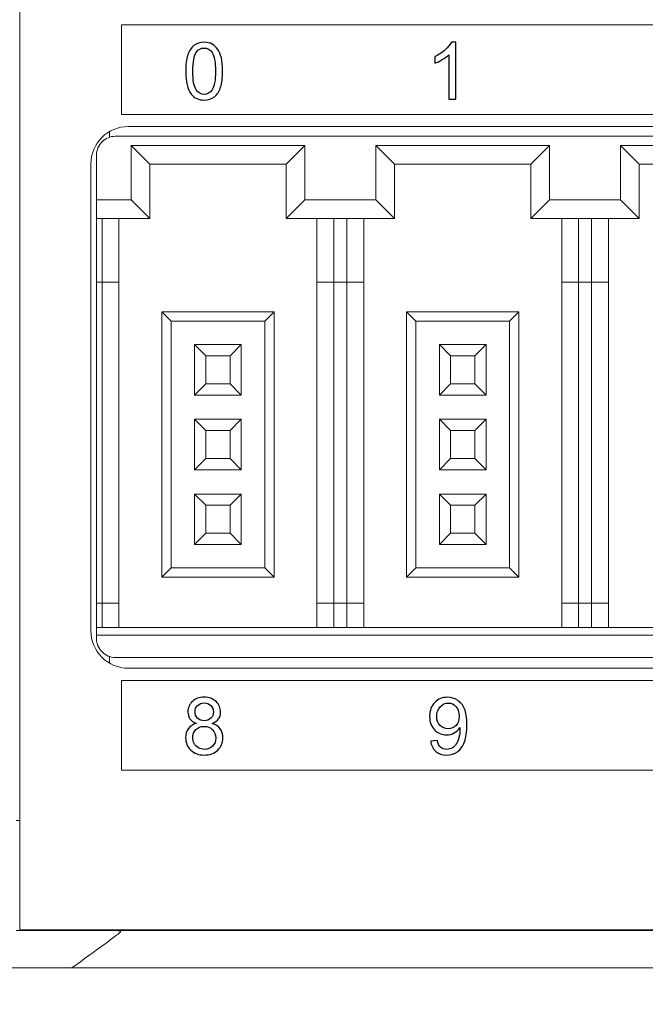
# Model space of a CAD drawing. Header units: millimetres. Extents: x -1114 to 1396, y -630 to 631.
# Tile 221 of 256: x -950 to -934, y 438 to 464. Entities that reach past the tile are written whole.
import ezdxf

# ---------------------------------------------------------------- set-up
doc = ezdxf.new("R2010")
doc.units = ezdxf.units.MM
doc.header["$MEASUREMENT"] = 0

msp = doc.modelspace()

# ---------------------------------------------------------------- linework, layer by layer
at = {"color": 250, "lineweight": 20}
msp.add_lwpolyline([(-947.6993, 461.8341), (-897.6993, 461.8341), (-897.6993, 464.2341), (-947.6993, 464.2341), (-947.6993, 461.8341)], close=True, dxfattribs=at)
at = {"lineweight": 18}
for points, knots in [([(1038.9843, -629.7647), (1038.9843, -629.7647), (-1111.4882, -629.7647), (-1111.4882, -629.7647), (-1111.4882, -629.7647), (-1111.4882, -629.7647), (-1111.4882, 630.7883), (-1111.4882, 630.7883), (-1111.4882, 630.7883), (-1111.4882, 630.7883), (1038.9843, 630.7883), (1038.9843, 630.7883)], [0, 0, 0, 0, 0.3333333, 0.3333333, 0.3333333, 0.3333333, 0.6666667, 0.6666667, 0.6666667, 0.6666667, 1, 1, 1, 1]), ([(-947.5194, 461.5144), (-947.7847, 461.5144), (-948.039, 461.409), (-948.2265, 461.2215), (-948.2265, 461.2215), (-948.4141, 461.0339), (-948.5194, 460.7796), (-948.5194, 460.5144)], [0, 0, 0, 0, 0.5, 0.5, 0.5, 0.5, 1, 1, 1, 1]), ([(-947.8689, 461.2529), (-948.0015, 461.2529), (-948.1287, 461.2002), (-948.2225, 461.1065), (-948.2225, 461.1065), (-948.3163, 461.0127), (-948.3689, 460.8855), (-948.3689, 460.7529)], [0, 0, 0, 0, 0.5, 0.5, 0.5, 0.5, 1, 1, 1, 1]), ([(-948.5194, 448.0144), (-948.5194, 447.7491), (-948.4141, 447.4948), (-948.2265, 447.3072), (-948.2265, 447.3072), (-948.039, 447.1197), (-947.7847, 447.0144), (-947.5194, 447.0144)], [0, 0, 0, 0, 0.5, 0.5, 0.5, 0.5, 1, 1, 1, 1]), ([(-948.3689, 447.8029), (-948.3689, 447.6703), (-948.3163, 447.5431), (-948.2225, 447.4494), (-948.2225, 447.4494), (-948.1287, 447.3556), (-948.0015, 447.3029), (-947.8689, 447.3029)], [0, 0, 0, 0, 0.5, 0.5, 0.5, 0.5, 1, 1, 1, 1]), ([(-948.5247, 439.9926), (-948.5576, 439.9922), (-948.5904, 439.9922), (-948.6231, 439.9925), (-948.6231, 439.9925), (-948.6557, 439.9928), (-948.6883, 439.9929), (-948.7207, 439.9931), (-948.7207, 439.9931), (-948.7854, 439.9933), (-948.8497, 439.9934), (-948.9134, 439.9934), (-948.9134, 439.9934), (-948.9772, 439.9933), (-949.0403, 439.9933), (-949.103, 439.9933), (-949.103, 439.9933), (-949.1343, 439.9933), (-949.1656, 439.9933), (-949.1966, 439.9933), (-949.1966, 439.9933), (-949.2276, 439.9933), (-949.2582, 439.9934), (-949.2884, 439.9934), (-949.2884, 439.9934), (-949.4092, 439.9934), (-949.5238, 439.9933), (-949.6323, 439.9933), (-949.6323, 439.9933), (-949.6594, 439.9933), (-949.6862, 439.9933), (-949.7125, 439.9933), (-949.7125, 439.9933), (-949.7389, 439.9933), (-949.7649, 439.9933), (-949.7904, 439.9933), (-949.7904, 439.9933), (-949.8413, 439.9933), (-949.8901, 439.9933), (-949.9366, 439.9934), (-949.9366, 439.9934), (-949.9831, 439.9934), (-950.0274, 439.9934), (-950.0693, 439.9935), (-950.0693, 439.9935), (-950.1111, 439.9935), (-950.1504, 439.9934), (-950.1871, 439.9934), (-950.1871, 439.9934), (-950.2237, 439.9934), (-950.2576, 439.9933), (-950.2886, 439.9933), (-950.2886, 439.9933), (-950.3042, 439.9933), (-950.3189, 439.9933), (-950.333, 439.9933), (-950.333, 439.9933), (-950.3471, 439.9933), (-950.3604, 439.9933), (-950.3729, 439.9933), (-950.3729, 439.9933), (-950.4231, 439.9933), (-950.4607, 439.9934), (-950.4861, 439.9933), (-950.4861, 439.9933), (-950.4988, 439.9932), (-950.5084, 439.9931), (-950.5149, 439.9929), (-950.5149, 439.9929), (-950.5182, 439.9928), (-950.5206, 439.9926), (-950.5222, 439.9925), (-950.5222, 439.9925), (-950.5239, 439.9923), (-950.5247, 439.9923), (-950.5247, 439.9926)], [0, 0, 0, 0, 0.0526316, 0.0526316, 0.0526316, 0.0526316, 0.1052632, 0.1052632, 0.1052632, 0.1052632, 0.1578947, 0.1578947, 0.1578947, 0.1578947, 0.2105263, 0.2105263, 0.2105263, 0.2105263, 0.2631579, 0.2631579, 0.2631579, 0.2631579, 0.3157895, 0.3157895, 0.3157895, 0.3157895, 0.3684211, 0.3684211, 0.3684211, 0.3684211, 0.4210526, 0.4210526, 0.4210526, 0.4210526, 0.4736842, 0.4736842, 0.4736842, 0.4736842, 0.5263158, 0.5263158, 0.5263158, 0.5263158, 0.5789474, 0.5789474, 0.5789474, 0.5789474, 0.6315789, 0.6315789, 0.6315789, 0.6315789, 0.6842105, 0.6842105, 0.6842105, 0.6842105, 0.7368421, 0.7368421, 0.7368421, 0.7368421, 0.7894737, 0.7894737, 0.7894737, 0.7894737, 0.8421053, 0.8421053, 0.8421053, 0.8421053, 0.8947368, 0.8947368, 0.8947368, 0.8947368, 0.9473684, 0.9473684, 0.9473684, 0.9473684, 1, 1, 1, 1]), ([(-949.032, 438.9933), (-948.7258, 439.2149), (-948.4196, 439.4364), (-948.1154, 439.6585), (-948.1154, 439.6585), (-948.0212, 439.7272), (-947.9265, 439.7958), (-947.8358, 439.8654), (-947.8358, 439.8654), (-947.8132, 439.8828), (-947.7907, 439.9003), (-947.7699, 439.9181), (-947.7699, 439.9181), (-947.7594, 439.9271), (-947.7494, 439.9361), (-947.741, 439.9454), (-947.741, 439.9454), (-947.7369, 439.9501), (-947.7331, 439.9549), (-947.7309, 439.9598), (-947.7309, 439.9598), (-947.7286, 439.9647), (-947.7277, 439.9701), (-947.7323, 439.9747), (-947.7323, 439.9747), (-947.7368, 439.9792), (-947.7467, 439.9824), (-947.7571, 439.9844), (-947.7571, 439.9844), (-947.7675, 439.9864), (-947.7784, 439.9876), (-947.7893, 439.9886), (-947.7893, 439.9886), (-947.8111, 439.9905), (-947.8334, 439.9915), (-947.8557, 439.9923), (-947.8557, 439.9923), (-947.8659, 439.9926), (-947.8761, 439.9929), (-947.8864, 439.9932)], [0, 0, 0, 0, 0.1, 0.1, 0.1, 0.1, 0.2, 0.2, 0.2, 0.2, 0.3, 0.3, 0.3, 0.3, 0.4, 0.4, 0.4, 0.4, 0.5, 0.5, 0.5, 0.5, 0.6, 0.6, 0.6, 0.6, 0.7, 0.7, 0.7, 0.7, 0.8, 0.8, 0.8, 0.8, 0.9, 0.9, 0.9, 0.9, 1, 1, 1, 1]), ([(-948.0247, 439.9931), (-948.108, 439.993), (-948.1913, 439.9933), (-948.2747, 439.9934), (-948.2747, 439.9934), (-948.358, 439.9935), (-948.4413, 439.9935), (-948.5247, 439.9926)], [0, 0, 0, 0, 0.5, 0.5, 0.5, 0.5, 1, 1, 1, 1]), ([(-946.8398, 439.9933), (-946.9651, 439.9933), (-947.0903, 439.9933), (-947.2156, 439.9933), (-947.2156, 439.9933), (-947.3505, 439.9933), (-947.4853, 439.9933), (-947.6201, 439.9933), (-947.6201, 439.9933), (-947.755, 439.9933), (-947.8898, 439.9932), (-948.0247, 439.9931)], [0, 0, 0, 0, 0.3333333, 0.3333333, 0.3333333, 0.3333333, 0.6666667, 0.6666667, 0.6666667, 0.6666667, 1, 1, 1, 1]), ([(-928.3219, 439.9933), (-931.5169, 439.9933), (-934.7138, 439.9933), (-937.9129, 439.9933), (-937.9129, 439.9933), (-938.3128, 439.9933), (-938.7127, 439.9933), (-939.1126, 439.9933), (-939.1126, 439.9933), (-939.5126, 439.9933), (-939.9135, 439.9933), (-940.3107, 439.9933), (-940.3107, 439.9933), (-940.7079, 439.9933), (-941.1012, 439.9933), (-941.4845, 439.9933), (-941.4845, 439.9933), (-941.8678, 439.9933), (-942.2397, 439.9933), (-942.6002, 439.9933), (-942.6002, 439.9933), (-943.3213, 439.9933), (-944.0052, 439.9933), (-944.7101, 439.9933), (-944.7101, 439.9933), (-945.4151, 439.9933), (-946.1334, 439.9933), (-946.8398, 439.9933)], [0, 0, 0, 0, 0.1428571, 0.1428571, 0.1428571, 0.1428571, 0.2857143, 0.2857143, 0.2857143, 0.2857143, 0.4285714, 0.4285714, 0.4285714, 0.4285714, 0.5714286, 0.5714286, 0.5714286, 0.5714286, 0.7142857, 0.7142857, 0.7142857, 0.7142857, 0.8571429, 0.8571429, 0.8571429, 0.8571429, 1, 1, 1, 1]), ([(-949.4875, 438.9933), (-949.6978, 438.9933), (-949.9027, 438.9933), (-950.1003, 438.9933), (-950.1003, 438.9933), (-950.1497, 438.9933), (-950.1986, 438.9933), (-950.2471, 438.9933), (-950.2471, 438.9933), (-950.2956, 438.9933), (-950.3437, 438.9933), (-950.3914, 438.9933), (-950.3914, 438.9933), (-950.4867, 438.9933), (-950.5802, 438.9933), (-950.672, 438.9933), (-950.672, 438.9933), (-950.6949, 438.9933), (-950.7178, 438.9933), (-950.7404, 438.9933), (-950.7404, 438.9933), (-950.7631, 438.9933), (-950.7855, 438.9933), (-950.8078, 438.9933), (-950.8078, 438.9933), (-950.8523, 438.9933), (-950.896, 438.9933), (-950.939, 438.9933), (-950.939, 438.9933), (-951.0249, 438.9933), (-951.1079, 438.9933), (-951.1879, 438.9933), (-951.1879, 438.9933), (-951.2679, 438.9933), (-951.3449, 438.9933), (-951.4191, 438.9933), (-951.4191, 438.9933), (-951.4932, 438.9933), (-951.5644, 438.9933), (-951.6325, 438.9933), (-951.6325, 438.9933), (-951.6666, 438.9933), (-951.6999, 438.9933), (-951.7325, 438.9933), (-951.7325, 438.9933), (-951.765, 438.9933), (-951.7966, 438.9933), (-951.8271, 438.9933), (-951.8271, 438.9933), (-951.8882, 438.9933), (-951.9453, 438.9933), (-951.9986, 438.9933), (-951.9986, 438.9933), (-952.0518, 438.9933), (-952.1012, 438.9933), (-952.1468, 438.9933), (-952.1468, 438.9933), (-952.1924, 438.9933), (-952.2341, 438.9933), (-952.2719, 438.9933), (-952.2719, 438.9933), (-952.2908, 438.9933), (-952.3088, 438.9933), (-952.3257, 438.9933), (-952.3257, 438.9933), (-952.3342, 438.9933), (-952.3424, 438.9933), (-952.3503, 438.9933), (-952.3503, 438.9933), (-952.3583, 438.9933), (-952.3659, 438.9933), (-952.3733, 438.9933), (-952.3733, 438.9933), (-952.4029, 438.9933), (-952.428, 438.9933), (-952.4489, 438.9933), (-952.4489, 438.9933), (-952.4543, 438.9933), (-952.4594, 438.9933), (-952.4642, 438.9933)], [0, 0, 0, 0, 0.05, 0.05, 0.05, 0.05, 0.1, 0.1, 0.1, 0.1, 0.15, 0.15, 0.15, 0.15, 0.2, 0.2, 0.2, 0.2, 0.25, 0.25, 0.25, 0.25, 0.3, 0.3, 0.3, 0.3, 0.35, 0.35, 0.35, 0.35, 0.4, 0.4, 0.4, 0.4, 0.45, 0.45, 0.45, 0.45, 0.5, 0.5, 0.5, 0.5, 0.55, 0.55, 0.55, 0.55, 0.6, 0.6, 0.6, 0.6, 0.65, 0.65, 0.65, 0.65, 0.7, 0.7, 0.7, 0.7, 0.75, 0.75, 0.75, 0.75, 0.8, 0.8, 0.8, 0.8, 0.85, 0.85, 0.85, 0.85, 0.9, 0.9, 0.9, 0.9, 0.95, 0.95, 0.95, 0.95, 1, 1, 1, 1]), ([(-927.3219, 438.9933), (-927.4349, 438.9933), (-927.5479, 438.9933), (-927.6609, 438.9933), (-927.6609, 438.9933), (-931.5689, 438.9933), (-935.4743, 438.9933), (-939.3761, 438.9933), (-939.3761, 438.9933), (-940.2614, 438.9933), (-941.1465, 438.9933), (-942.0966, 438.9933), (-942.0966, 438.9933), (-943.0467, 438.9933), (-944.0617, 438.9933), (-945.0568, 438.9933), (-945.0568, 438.9933), (-946.0519, 438.9933), (-947.0271, 438.9933), (-948.0157, 438.9933)], [0, 0, 0, 0, 0.2, 0.2, 0.2, 0.2, 0.4, 0.4, 0.4, 0.4, 0.6, 0.6, 0.6, 0.6, 0.8, 0.8, 0.8, 0.8, 1, 1, 1, 1])]:
    msp.add_open_spline(points, degree=3, knots=knots, dxfattribs=at)
for points in [[(-950.4247, 442.0149), (-950.4247, 442.0149), (-950.4247, 492.0149), (-950.4247, 492.0149)], [(-947.5194, 461.5144), (-947.5194, 461.5144), (-897.1194, 461.5144), (-897.1194, 461.5144)], [(-948.0247, 461.2287), (-948.0247, 461.2287), (-948.0247, 461.3778), (-948.0247, 461.3778)], [(-947.8689, 461.2529), (-947.8689, 461.2529), (-922.8689, 461.2529), (-922.8689, 461.2529)], [(-947.4439, 459.5529), (-947.4439, 459.5529), (-947.4439, 461.0029), (-947.4439, 461.0029)], [(-947.4439, 461.0029), (-947.4439, 461.0029), (-946.9439, 460.5029), (-946.9439, 460.5029)], [(-947.4439, 461.0029), (-947.4439, 461.0029), (-942.7939, 461.0029), (-942.7939, 461.0029)], [(-942.7939, 461.0029), (-942.7939, 461.0029), (-943.2939, 460.5029), (-943.2939, 460.5029)], [(-942.7939, 461.0029), (-942.7939, 461.0029), (-942.7939, 459.5529), (-942.7939, 459.5529)], [(-940.8939, 459.5529), (-940.8939, 459.5529), (-940.8939, 461.0029), (-940.8939, 461.0029)], [(-940.8939, 461.0029), (-940.8939, 461.0029), (-940.3939, 460.5029), (-940.3939, 460.5029)], [(-940.8939, 461.0029), (-940.8939, 461.0029), (-936.2439, 461.0029), (-936.2439, 461.0029)], [(-936.2439, 461.0029), (-936.2439, 461.0029), (-936.7439, 460.5029), (-936.7439, 460.5029)], [(-936.2439, 461.0029), (-936.2439, 461.0029), (-936.2439, 459.5529), (-936.2439, 459.5529)], [(-934.3439, 459.5529), (-934.3439, 459.5529), (-934.3439, 461.0029), (-934.3439, 461.0029)], [(-934.3439, 461.0029), (-934.3439, 461.0029), (-933.8439, 460.5029), (-933.8439, 460.5029)], [(-934.3439, 461.0029), (-934.3439, 461.0029), (-929.6939, 461.0029), (-929.6939, 461.0029)], [(-948.3689, 459.5529), (-948.3689, 459.5529), (-948.3689, 460.7529), (-948.3689, 460.7529)], [(-948.5194, 448.0144), (-948.5194, 448.0144), (-948.5194, 460.5144), (-948.5194, 460.5144)], [(-946.9439, 459.0529), (-946.9439, 459.0529), (-946.9439, 460.5029), (-946.9439, 460.5029)], [(-946.9439, 460.5029), (-946.9439, 460.5029), (-943.2939, 460.5029), (-943.2939, 460.5029)], [(-943.2939, 460.5029), (-943.2939, 460.5029), (-943.2939, 459.0529), (-943.2939, 459.0529)], [(-940.3939, 459.0529), (-940.3939, 459.0529), (-940.3939, 460.5029), (-940.3939, 460.5029)], [(-940.3939, 460.5029), (-940.3939, 460.5029), (-936.7439, 460.5029), (-936.7439, 460.5029)], [(-936.7439, 460.5029), (-936.7439, 460.5029), (-936.7439, 459.0529), (-936.7439, 459.0529)], [(-933.8439, 459.0529), (-933.8439, 459.0529), (-933.8439, 460.5029), (-933.8439, 460.5029)], [(-933.8439, 460.5029), (-933.8439, 460.5029), (-930.1939, 460.5029), (-930.1939, 460.5029)], [(-948.3689, 459.5529), (-948.3689, 459.5529), (-947.4439, 459.5529), (-947.4439, 459.5529)], [(-948.3689, 459.0529), (-948.3689, 459.0529), (-948.3689, 459.5529), (-948.3689, 459.5529)], [(-947.4439, 459.5529), (-947.4439, 459.5529), (-946.9439, 459.0529), (-946.9439, 459.0529)], [(-942.7939, 459.5529), (-942.7939, 459.5529), (-943.2939, 459.0529), (-943.2939, 459.0529)], [(-942.7939, 459.5529), (-942.7939, 459.5529), (-940.8939, 459.5529), (-940.8939, 459.5529)], [(-940.8939, 459.5529), (-940.8939, 459.5529), (-940.3939, 459.0529), (-940.3939, 459.0529)], [(-936.2439, 459.5529), (-936.2439, 459.5529), (-936.7439, 459.0529), (-936.7439, 459.0529)], [(-936.2439, 459.5529), (-936.2439, 459.5529), (-934.3439, 459.5529), (-934.3439, 459.5529)], [(-934.3439, 459.5529), (-934.3439, 459.5529), (-933.8439, 459.0529), (-933.8439, 459.0529)], [(-948.3689, 457.3529), (-948.3689, 457.3529), (-948.3689, 459.0529), (-948.3689, 459.0529)], [(-948.3689, 459.0529), (-948.3689, 459.0529), (-946.9439, 459.0529), (-946.9439, 459.0529)], [(-948.2189, 457.3529), (-948.2189, 457.3529), (-948.2189, 459.0529), (-948.2189, 459.0529)], [(-947.7689, 457.3529), (-947.7689, 457.3529), (-947.7689, 459.0529), (-947.7689, 459.0529)], [(-943.2939, 459.0529), (-943.2939, 459.0529), (-940.3939, 459.0529), (-940.3939, 459.0529)], [(-942.4689, 459.0529), (-942.4689, 459.0529), (-942.4689, 457.3529), (-942.4689, 457.3529)], [(-942.0189, 457.3529), (-942.0189, 457.3529), (-942.0189, 459.0529), (-942.0189, 459.0529)], [(-941.6689, 459.0529), (-941.6689, 459.0529), (-941.6689, 457.3529), (-941.6689, 457.3529)], [(-941.2189, 457.3529), (-941.2189, 457.3529), (-941.2189, 459.0529), (-941.2189, 459.0529)], [(-936.7439, 459.0529), (-936.7439, 459.0529), (-933.8439, 459.0529), (-933.8439, 459.0529)], [(-935.9189, 459.0529), (-935.9189, 459.0529), (-935.9189, 457.3529), (-935.9189, 457.3529)], [(-935.4689, 457.3529), (-935.4689, 457.3529), (-935.4689, 459.0529), (-935.4689, 459.0529)], [(-935.1189, 459.0529), (-935.1189, 459.0529), (-935.1189, 457.3529), (-935.1189, 457.3529)], [(-934.6689, 457.3529), (-934.6689, 457.3529), (-934.6689, 459.0529), (-934.6689, 459.0529)], [(-948.3689, 448.7529), (-948.3689, 448.7529), (-948.3689, 457.3529), (-948.3689, 457.3529)], [(-948.3689, 457.3529), (-948.3689, 457.3529), (-948.2189, 457.3529), (-948.2189, 457.3529)], [(-948.2189, 448.7529), (-948.2189, 448.7529), (-948.2189, 457.3529), (-948.2189, 457.3529)], [(-948.2189, 457.3529), (-948.2189, 457.3529), (-947.7689, 457.3529), (-947.7689, 457.3529)], [(-947.7689, 448.7529), (-947.7689, 448.7529), (-947.7689, 457.3529), (-947.7689, 457.3529)], [(-942.4689, 457.3529), (-942.4689, 457.3529), (-942.4689, 448.7529), (-942.4689, 448.7529)], [(-942.4689, 457.3529), (-942.4689, 457.3529), (-942.0189, 457.3529), (-942.0189, 457.3529)], [(-942.0189, 448.7529), (-942.0189, 448.7529), (-942.0189, 457.3529), (-942.0189, 457.3529)], [(-942.0189, 457.3529), (-942.0189, 457.3529), (-941.6689, 457.3529), (-941.6689, 457.3529)], [(-941.6689, 457.3529), (-941.6689, 457.3529), (-941.6689, 448.7529), (-941.6689, 448.7529)], [(-941.6689, 457.3529), (-941.6689, 457.3529), (-941.2189, 457.3529), (-941.2189, 457.3529)], [(-941.2189, 448.7529), (-941.2189, 448.7529), (-941.2189, 457.3529), (-941.2189, 457.3529)], [(-935.9189, 457.3529), (-935.9189, 457.3529), (-935.9189, 448.7529), (-935.9189, 448.7529)], [(-935.9189, 457.3529), (-935.9189, 457.3529), (-935.4689, 457.3529), (-935.4689, 457.3529)], [(-935.4689, 448.7529), (-935.4689, 448.7529), (-935.4689, 457.3529), (-935.4689, 457.3529)], [(-935.4689, 457.3529), (-935.4689, 457.3529), (-935.1189, 457.3529), (-935.1189, 457.3529)], [(-935.1189, 457.3529), (-935.1189, 457.3529), (-935.1189, 448.7529), (-935.1189, 448.7529)], [(-935.1189, 457.3529), (-935.1189, 457.3529), (-934.6689, 457.3529), (-934.6689, 457.3529)], [(-934.6689, 448.7529), (-934.6689, 448.7529), (-934.6689, 457.3529), (-934.6689, 457.3529)], [(-946.6189, 456.5529), (-946.6189, 456.5529), (-946.6189, 449.4529), (-946.6189, 449.4529)], [(-943.6189, 456.5529), (-943.6189, 456.5529), (-946.6189, 456.5529), (-946.6189, 456.5529)], [(-946.6189, 456.5529), (-946.6189, 456.5529), (-946.3689, 456.3029), (-946.3689, 456.3029)], [(-943.6189, 456.5529), (-943.6189, 456.5529), (-943.8689, 456.3029), (-943.8689, 456.3029)], [(-943.6189, 449.4529), (-943.6189, 449.4529), (-943.6189, 456.5529), (-943.6189, 456.5529)], [(-937.0689, 456.5529), (-937.0689, 456.5529), (-940.0689, 456.5529), (-940.0689, 456.5529)], [(-940.0689, 456.5529), (-940.0689, 456.5529), (-939.8189, 456.3029), (-939.8189, 456.3029)], [(-940.0689, 456.5529), (-940.0689, 456.5529), (-940.0689, 449.4529), (-940.0689, 449.4529)], [(-937.0689, 456.5529), (-937.0689, 456.5529), (-937.3189, 456.3029), (-937.3189, 456.3029)], [(-937.0689, 449.4529), (-937.0689, 449.4529), (-937.0689, 456.5529), (-937.0689, 456.5529)], [(-946.3689, 456.3029), (-946.3689, 456.3029), (-943.8689, 456.3029), (-943.8689, 456.3029)], [(-946.3689, 449.7029), (-946.3689, 449.7029), (-946.3689, 456.3029), (-946.3689, 456.3029)], [(-943.8689, 456.3029), (-943.8689, 456.3029), (-943.8689, 449.7029), (-943.8689, 449.7029)], [(-939.8189, 456.3029), (-939.8189, 456.3029), (-937.3189, 456.3029), (-937.3189, 456.3029)], [(-939.8189, 449.7029), (-939.8189, 449.7029), (-939.8189, 456.3029), (-939.8189, 456.3029)], [(-937.3189, 456.3029), (-937.3189, 456.3029), (-937.3189, 449.7029), (-937.3189, 449.7029)], [(-945.4439, 455.3779), (-945.4439, 455.3779), (-945.7439, 455.6779), (-945.7439, 455.6779)], [(-945.7439, 455.6779), (-945.7439, 455.6779), (-945.7439, 454.3279), (-945.7439, 454.3279)], [(-944.4939, 455.6779), (-944.4939, 455.6779), (-945.7439, 455.6779), (-945.7439, 455.6779)], [(-944.7939, 455.3779), (-944.7939, 455.3779), (-944.4939, 455.6779), (-944.4939, 455.6779)], [(-944.4939, 454.3279), (-944.4939, 454.3279), (-944.4939, 455.6779), (-944.4939, 455.6779)], [(-939.1939, 455.6779), (-939.1939, 455.6779), (-939.1939, 454.3279), (-939.1939, 454.3279)], [(-937.9439, 455.6779), (-937.9439, 455.6779), (-939.1939, 455.6779), (-939.1939, 455.6779)], [(-938.8939, 455.3779), (-938.8939, 455.3779), (-939.1939, 455.6779), (-939.1939, 455.6779)], [(-938.2439, 455.3779), (-938.2439, 455.3779), (-937.9439, 455.6779), (-937.9439, 455.6779)], [(-937.9439, 454.3279), (-937.9439, 454.3279), (-937.9439, 455.6779), (-937.9439, 455.6779)], [(-945.4439, 454.6279), (-945.4439, 454.6279), (-945.4439, 455.3779), (-945.4439, 455.3779)], [(-945.4439, 455.3779), (-945.4439, 455.3779), (-944.7939, 455.3779), (-944.7939, 455.3779)], [(-944.7939, 455.3779), (-944.7939, 455.3779), (-944.7939, 454.6279), (-944.7939, 454.6279)], [(-938.8939, 454.6279), (-938.8939, 454.6279), (-938.8939, 455.3779), (-938.8939, 455.3779)], [(-938.8939, 455.3779), (-938.8939, 455.3779), (-938.2439, 455.3779), (-938.2439, 455.3779)], [(-938.2439, 455.3779), (-938.2439, 455.3779), (-938.2439, 454.6279), (-938.2439, 454.6279)], [(-945.7439, 454.3279), (-945.7439, 454.3279), (-945.4439, 454.6279), (-945.4439, 454.6279)], [(-944.7939, 454.6279), (-944.7939, 454.6279), (-945.4439, 454.6279), (-945.4439, 454.6279)], [(-944.7939, 454.6279), (-944.7939, 454.6279), (-944.4939, 454.3279), (-944.4939, 454.3279)], [(-939.1939, 454.3279), (-939.1939, 454.3279), (-938.8939, 454.6279), (-938.8939, 454.6279)], [(-938.2439, 454.6279), (-938.2439, 454.6279), (-938.8939, 454.6279), (-938.8939, 454.6279)], [(-938.2439, 454.6279), (-938.2439, 454.6279), (-937.9439, 454.3279), (-937.9439, 454.3279)], [(-945.7439, 454.3279), (-945.7439, 454.3279), (-944.4939, 454.3279), (-944.4939, 454.3279)], [(-939.1939, 454.3279), (-939.1939, 454.3279), (-937.9439, 454.3279), (-937.9439, 454.3279)], [(-944.4939, 453.6779), (-944.4939, 453.6779), (-945.7439, 453.6779), (-945.7439, 453.6779)], [(-945.7439, 453.6779), (-945.7439, 453.6779), (-945.7439, 452.3279), (-945.7439, 452.3279)], [(-945.4439, 453.3779), (-945.4439, 453.3779), (-945.7439, 453.6779), (-945.7439, 453.6779)], [(-944.7939, 453.3779), (-944.7939, 453.3779), (-944.4939, 453.6779), (-944.4939, 453.6779)], [(-944.4939, 452.3279), (-944.4939, 452.3279), (-944.4939, 453.6779), (-944.4939, 453.6779)], [(-937.9439, 453.6779), (-937.9439, 453.6779), (-939.1939, 453.6779), (-939.1939, 453.6779)], [(-939.1939, 453.6779), (-939.1939, 453.6779), (-939.1939, 452.3279), (-939.1939, 452.3279)], [(-938.8939, 453.3779), (-938.8939, 453.3779), (-939.1939, 453.6779), (-939.1939, 453.6779)], [(-938.2439, 453.3779), (-938.2439, 453.3779), (-937.9439, 453.6779), (-937.9439, 453.6779)], [(-937.9439, 452.3279), (-937.9439, 452.3279), (-937.9439, 453.6779), (-937.9439, 453.6779)], [(-945.4439, 453.3779), (-945.4439, 453.3779), (-944.7939, 453.3779), (-944.7939, 453.3779)], [(-945.4439, 452.6279), (-945.4439, 452.6279), (-945.4439, 453.3779), (-945.4439, 453.3779)], [(-944.7939, 453.3779), (-944.7939, 453.3779), (-944.7939, 452.6279), (-944.7939, 452.6279)], [(-938.8939, 453.3779), (-938.8939, 453.3779), (-938.2439, 453.3779), (-938.2439, 453.3779)], [(-938.8939, 452.6279), (-938.8939, 452.6279), (-938.8939, 453.3779), (-938.8939, 453.3779)], [(-938.2439, 453.3779), (-938.2439, 453.3779), (-938.2439, 452.6279), (-938.2439, 452.6279)], [(-945.7439, 452.3279), (-945.7439, 452.3279), (-945.4439, 452.6279), (-945.4439, 452.6279)], [(-944.7939, 452.6279), (-944.7939, 452.6279), (-945.4439, 452.6279), (-945.4439, 452.6279)], [(-944.7939, 452.6279), (-944.7939, 452.6279), (-944.4939, 452.3279), (-944.4939, 452.3279)], [(-939.1939, 452.3279), (-939.1939, 452.3279), (-938.8939, 452.6279), (-938.8939, 452.6279)], [(-938.2439, 452.6279), (-938.2439, 452.6279), (-938.8939, 452.6279), (-938.8939, 452.6279)], [(-938.2439, 452.6279), (-938.2439, 452.6279), (-937.9439, 452.3279), (-937.9439, 452.3279)], [(-945.7439, 452.3279), (-945.7439, 452.3279), (-944.4939, 452.3279), (-944.4939, 452.3279)], [(-939.1939, 452.3279), (-939.1939, 452.3279), (-937.9439, 452.3279), (-937.9439, 452.3279)], [(-945.4439, 451.3779), (-945.4439, 451.3779), (-945.7439, 451.6779), (-945.7439, 451.6779)], [(-945.7439, 451.6779), (-945.7439, 451.6779), (-945.7439, 450.3279), (-945.7439, 450.3279)], [(-944.4939, 451.6779), (-944.4939, 451.6779), (-945.7439, 451.6779), (-945.7439, 451.6779)], [(-944.7939, 451.3779), (-944.7939, 451.3779), (-944.4939, 451.6779), (-944.4939, 451.6779)], [(-944.4939, 450.3279), (-944.4939, 450.3279), (-944.4939, 451.6779), (-944.4939, 451.6779)], [(-939.1939, 451.6779), (-939.1939, 451.6779), (-939.1939, 450.3279), (-939.1939, 450.3279)], [(-937.9439, 451.6779), (-937.9439, 451.6779), (-939.1939, 451.6779), (-939.1939, 451.6779)], [(-938.8939, 451.3779), (-938.8939, 451.3779), (-939.1939, 451.6779), (-939.1939, 451.6779)], [(-938.2439, 451.3779), (-938.2439, 451.3779), (-937.9439, 451.6779), (-937.9439, 451.6779)], [(-937.9439, 450.3279), (-937.9439, 450.3279), (-937.9439, 451.6779), (-937.9439, 451.6779)], [(-945.4439, 450.6279), (-945.4439, 450.6279), (-945.4439, 451.3779), (-945.4439, 451.3779)], [(-945.4439, 451.3779), (-945.4439, 451.3779), (-944.7939, 451.3779), (-944.7939, 451.3779)], [(-944.7939, 451.3779), (-944.7939, 451.3779), (-944.7939, 450.6279), (-944.7939, 450.6279)], [(-938.8939, 450.6279), (-938.8939, 450.6279), (-938.8939, 451.3779), (-938.8939, 451.3779)], [(-938.8939, 451.3779), (-938.8939, 451.3779), (-938.2439, 451.3779), (-938.2439, 451.3779)], [(-938.2439, 451.3779), (-938.2439, 451.3779), (-938.2439, 450.6279), (-938.2439, 450.6279)], [(-945.7439, 450.3279), (-945.7439, 450.3279), (-945.4439, 450.6279), (-945.4439, 450.6279)], [(-944.7939, 450.6279), (-944.7939, 450.6279), (-945.4439, 450.6279), (-945.4439, 450.6279)], [(-944.7939, 450.6279), (-944.7939, 450.6279), (-944.4939, 450.3279), (-944.4939, 450.3279)], [(-939.1939, 450.3279), (-939.1939, 450.3279), (-938.8939, 450.6279), (-938.8939, 450.6279)], [(-938.2439, 450.6279), (-938.2439, 450.6279), (-938.8939, 450.6279), (-938.8939, 450.6279)], [(-938.2439, 450.6279), (-938.2439, 450.6279), (-937.9439, 450.3279), (-937.9439, 450.3279)], [(-945.7439, 450.3279), (-945.7439, 450.3279), (-944.4939, 450.3279), (-944.4939, 450.3279)], [(-939.1939, 450.3279), (-939.1939, 450.3279), (-937.9439, 450.3279), (-937.9439, 450.3279)], [(-946.6189, 449.4529), (-946.6189, 449.4529), (-946.3689, 449.7029), (-946.3689, 449.7029)], [(-943.8689, 449.7029), (-943.8689, 449.7029), (-946.3689, 449.7029), (-946.3689, 449.7029)], [(-943.8689, 449.7029), (-943.8689, 449.7029), (-943.6189, 449.4529), (-943.6189, 449.4529)], [(-940.0689, 449.4529), (-940.0689, 449.4529), (-939.8189, 449.7029), (-939.8189, 449.7029)], [(-937.3189, 449.7029), (-937.3189, 449.7029), (-939.8189, 449.7029), (-939.8189, 449.7029)], [(-937.3189, 449.7029), (-937.3189, 449.7029), (-937.0689, 449.4529), (-937.0689, 449.4529)], [(-946.6189, 449.4529), (-946.6189, 449.4529), (-943.6189, 449.4529), (-943.6189, 449.4529)], [(-940.0689, 449.4529), (-940.0689, 449.4529), (-937.0689, 449.4529), (-937.0689, 449.4529)], [(-948.3689, 448.1029), (-948.3689, 448.1029), (-948.3689, 448.7529), (-948.3689, 448.7529)], [(-948.2189, 448.7529), (-948.2189, 448.7529), (-948.3689, 448.7529), (-948.3689, 448.7529)], [(-947.7689, 448.7529), (-947.7689, 448.7529), (-948.2189, 448.7529), (-948.2189, 448.7529)], [(-948.2189, 448.1029), (-948.2189, 448.1029), (-948.2189, 448.7529), (-948.2189, 448.7529)], [(-947.7689, 448.1029), (-947.7689, 448.1029), (-947.7689, 448.7529), (-947.7689, 448.7529)], [(-942.0189, 448.7529), (-942.0189, 448.7529), (-942.4689, 448.7529), (-942.4689, 448.7529)], [(-942.4689, 448.7529), (-942.4689, 448.7529), (-942.4689, 448.1029), (-942.4689, 448.1029)], [(-941.6689, 448.7529), (-941.6689, 448.7529), (-942.0189, 448.7529), (-942.0189, 448.7529)], [(-942.0189, 448.7529), (-942.0189, 448.7529), (-942.0189, 448.1029), (-942.0189, 448.1029)], [(-941.2189, 448.7529), (-941.2189, 448.7529), (-941.6689, 448.7529), (-941.6689, 448.7529)], [(-941.6689, 448.7529), (-941.6689, 448.7529), (-941.6689, 448.1029), (-941.6689, 448.1029)], [(-941.2189, 448.1029), (-941.2189, 448.1029), (-941.2189, 448.7529), (-941.2189, 448.7529)], [(-935.4689, 448.7529), (-935.4689, 448.7529), (-935.9189, 448.7529), (-935.9189, 448.7529)], [(-935.9189, 448.7529), (-935.9189, 448.7529), (-935.9189, 448.1029), (-935.9189, 448.1029)], [(-935.1189, 448.7529), (-935.1189, 448.7529), (-935.4689, 448.7529), (-935.4689, 448.7529)], [(-935.4689, 448.7529), (-935.4689, 448.7529), (-935.4689, 448.1029), (-935.4689, 448.1029)], [(-934.6689, 448.7529), (-934.6689, 448.7529), (-935.1189, 448.7529), (-935.1189, 448.7529)], [(-935.1189, 448.7529), (-935.1189, 448.7529), (-935.1189, 448.1029), (-935.1189, 448.1029)], [(-934.6689, 448.1029), (-934.6689, 448.1029), (-934.6689, 448.7529), (-934.6689, 448.7529)], [(-948.3689, 447.9029), (-948.3689, 447.9029), (-948.3689, 448.1029), (-948.3689, 448.1029)], [(-922.3689, 448.1029), (-922.3689, 448.1029), (-948.3689, 448.1029), (-948.3689, 448.1029)], [(-948.3689, 447.9029), (-948.3689, 447.9029), (-948.3689, 447.8029), (-948.3689, 447.8029)], [(-922.3689, 447.9029), (-922.3689, 447.9029), (-948.3689, 447.9029), (-948.3689, 447.9029)], [(-948.0247, 447.152), (-948.0247, 447.152), (-948.0247, 447.3282), (-948.0247, 447.3282)], [(-922.8689, 447.3029), (-922.8689, 447.3029), (-947.8689, 447.3029), (-947.8689, 447.3029)], [(-897.1194, 447.0144), (-897.1194, 447.0144), (-947.5194, 447.0144), (-947.5194, 447.0144)], [(-950.4247, 442.9433), (-950.4247, 442.9433), (-950.5247, 442.9433), (-950.5247, 442.9433)], [(-950.4247, 440.0149), (-950.4247, 440.0149), (-950.4247, 442.0149), (-950.4247, 442.0149)], [(-894.2191, 440.0149), (-894.2191, 440.0149), (-950.4247, 440.0149), (-950.4247, 440.0149)], [(-894.2191, 440.0149), (-894.2191, 440.0149), (-950.4247, 440.0149), (-950.4247, 440.0149)], [(-948.0157, 438.9933), (-948.5101, 438.9933), (-949.0081, 438.9933), (-949.4875, 438.9933)]]:
    msp.add_open_spline(points, degree=3, dxfattribs=at)
at = {"color": 250}
for points, knots in [([(-945.983, 462.9957), (-945.983, 463.1749), (-945.9646, 463.3192), (-945.9276, 463.4282), (-945.9276, 463.4282), (-945.8909, 463.5376), (-945.8358, 463.6219), (-945.7632, 463.6812), (-945.7632, 463.6812), (-945.6905, 463.7404), (-945.5991, 463.7701), (-945.4891, 463.7701), (-945.4891, 463.7701), (-945.4076, 463.7701), (-945.3363, 463.7535), (-945.2749, 463.7207), (-945.2749, 463.7207), (-945.2135, 463.6882), (-945.1631, 463.6409), (-945.1229, 463.5792), (-945.1229, 463.5792), (-945.083, 463.5175), (-945.0516, 463.4423), (-945.029, 463.3538), (-945.029, 463.3538), (-945.0061, 463.2652), (-944.9948, 463.146), (-944.9948, 462.9957), (-944.9948, 462.9957), (-944.9948, 462.8179), (-945.0132, 462.6747), (-945.0495, 462.5653), (-945.0495, 462.5653), (-945.0862, 462.4559), (-945.1409, 462.3716), (-945.2135, 462.312), (-945.2135, 462.312), (-945.2862, 462.2524), (-945.3779, 462.2227), (-945.4891, 462.2227), (-945.4891, 462.2227), (-945.6351, 462.2227), (-945.7498, 462.275), (-945.833, 462.3797), (-945.833, 462.3797), (-945.9329, 462.5057), (-945.983, 462.7114), (-945.983, 462.9957)], [0, 0, 0, 0, 0.0833333, 0.0833333, 0.0833333, 0.0833333, 0.1666667, 0.1666667, 0.1666667, 0.1666667, 0.25, 0.25, 0.25, 0.25, 0.3333333, 0.3333333, 0.3333333, 0.3333333, 0.4166667, 0.4166667, 0.4166667, 0.4166667, 0.5, 0.5, 0.5, 0.5, 0.5833333, 0.5833333, 0.5833333, 0.5833333, 0.6666667, 0.6666667, 0.6666667, 0.6666667, 0.75, 0.75, 0.75, 0.75, 0.8333333, 0.8333333, 0.8333333, 0.8333333, 0.9166667, 0.9166667, 0.9166667, 0.9166667, 1, 1, 1, 1]), ([(-945.7917, 462.9957), (-945.7917, 462.747), (-945.7625, 462.5815), (-945.7043, 462.499), (-945.7043, 462.499), (-945.646, 462.4168), (-945.5744, 462.3755), (-945.4891, 462.3755), (-945.4891, 462.3755), (-945.4033, 462.3755), (-945.3317, 462.4171), (-945.2735, 462.4997), (-945.2735, 462.4997), (-945.2153, 462.5822), (-945.186, 462.7477), (-945.186, 462.9957), (-945.186, 462.9957), (-945.186, 463.2451), (-945.2153, 463.4109), (-945.2735, 463.4928), (-945.2735, 463.4928), (-945.3317, 463.575), (-945.404, 463.6159), (-945.4908, 463.6159), (-945.4908, 463.6159), (-945.5766, 463.6159), (-945.6446, 463.5796), (-945.6958, 463.5072), (-945.6958, 463.5072), (-945.7596, 463.4152), (-945.7917, 463.2444), (-945.7917, 462.9957)], [0, 0, 0, 0, 0.125, 0.125, 0.125, 0.125, 0.25, 0.25, 0.25, 0.25, 0.375, 0.375, 0.375, 0.375, 0.5, 0.5, 0.5, 0.5, 0.625, 0.625, 0.625, 0.625, 0.75, 0.75, 0.75, 0.75, 0.875, 0.875, 0.875, 0.875, 1, 1, 1, 1]), ([(-938.7534, 462.2485), (-938.7534, 462.2485), (-938.9393, 462.2485), (-938.9393, 462.2485), (-938.9393, 462.2485), (-938.9393, 462.2485), (-938.9393, 463.4339), (-938.9393, 463.4339), (-938.9393, 463.4339), (-938.9841, 463.3912), (-939.0427, 463.3485), (-939.1154, 463.3058), (-939.1154, 463.3058), (-939.1884, 463.2631), (-939.2537, 463.231), (-939.3115, 463.2098), (-939.3115, 463.2098), (-939.3115, 463.2098), (-939.3115, 463.3894), (-939.3115, 463.3894), (-939.3115, 463.3894), (-939.2075, 463.4384), (-939.1164, 463.4977), (-939.0385, 463.5672), (-939.0385, 463.5672), (-938.9609, 463.6371), (-938.9055, 463.7044), (-938.873, 463.7701), (-938.873, 463.7701), (-938.873, 463.7701), (-938.7534, 463.7701), (-938.7534, 463.7701), (-938.7534, 463.7701), (-938.7534, 463.7701), (-938.7534, 462.2485), (-938.7534, 462.2485)], [0, 0, 0, 0, 0.1111111, 0.1111111, 0.1111111, 0.1111111, 0.2222222, 0.2222222, 0.2222222, 0.2222222, 0.3333333, 0.3333333, 0.3333333, 0.3333333, 0.4444444, 0.4444444, 0.4444444, 0.4444444, 0.5555556, 0.5555556, 0.5555556, 0.5555556, 0.6666667, 0.6666667, 0.6666667, 0.6666667, 0.7777778, 0.7777778, 0.7777778, 0.7777778, 0.8888889, 0.8888889, 0.8888889, 0.8888889, 1, 1, 1, 1]), ([(-945.6966, 445.538), (-945.7739, 445.5663), (-945.831, 445.6065), (-945.8684, 445.659), (-945.8684, 445.659), (-945.9054, 445.7112), (-945.9241, 445.774), (-945.9241, 445.8471), (-945.9241, 445.8471), (-945.9241, 445.9575), (-945.8846, 446.0499), (-945.8053, 446.1251), (-945.8053, 446.1251), (-945.7259, 446.2002), (-945.6207, 446.238), (-945.4892, 446.238), (-945.4892, 446.238), (-945.3569, 446.238), (-945.2503, 446.1995), (-945.1695, 446.1226), (-945.1695, 446.1226), (-945.0891, 446.0457), (-945.0489, 445.9522), (-945.0489, 445.8418), (-945.0489, 445.8418), (-945.0489, 445.7716), (-945.0672, 445.7105), (-945.1039, 445.6583), (-945.1039, 445.6583), (-945.141, 445.6065), (-945.1967, 445.5663), (-945.2718, 445.538), (-945.2718, 445.538), (-945.1791, 445.5077), (-945.1082, 445.459), (-945.0595, 445.3913), (-945.0595, 445.3913), (-945.0111, 445.3239), (-944.9868, 445.2431), (-944.9868, 445.1496), (-944.9868, 445.1496), (-944.9868, 445.0198), (-945.0327, 444.9111), (-945.124, 444.8229), (-945.124, 444.8229), (-945.2158, 444.7347), (-945.3364, 444.6906), (-945.486, 444.6906), (-945.486, 444.6906), (-945.6356, 444.6906), (-945.7559, 444.7347), (-945.8476, 444.8233), (-945.8476, 444.8233), (-945.9393, 444.9118), (-945.9852, 445.0223), (-945.9852, 445.1546), (-945.9852, 445.1546), (-945.9852, 445.253), (-945.9601, 445.3355), (-945.91, 445.4022), (-945.91, 445.4022), (-945.8603, 445.4685), (-945.789, 445.514), (-945.6966, 445.538)], [0, 0, 0, 0, 0.0625, 0.0625, 0.0625, 0.0625, 0.125, 0.125, 0.125, 0.125, 0.1875, 0.1875, 0.1875, 0.1875, 0.25, 0.25, 0.25, 0.25, 0.3125, 0.3125, 0.3125, 0.3125, 0.375, 0.375, 0.375, 0.375, 0.4375, 0.4375, 0.4375, 0.4375, 0.5, 0.5, 0.5, 0.5, 0.5625, 0.5625, 0.5625, 0.5625, 0.625, 0.625, 0.625, 0.625, 0.6875, 0.6875, 0.6875, 0.6875, 0.75, 0.75, 0.75, 0.75, 0.8125, 0.8125, 0.8125, 0.8125, 0.875, 0.875, 0.875, 0.875, 0.9375, 0.9375, 0.9375, 0.9375, 1, 1, 1, 1]), ([(-939.4263, 445.0667), (-939.4263, 445.0667), (-939.2474, 445.0833), (-939.2474, 445.0833), (-939.2474, 445.0833), (-939.2323, 444.9993), (-939.2033, 444.9383), (-939.1606, 444.9002), (-939.1606, 444.9002), (-939.118, 444.8625), (-939.0633, 444.8434), (-938.9962, 444.8434), (-938.9962, 444.8434), (-938.9391, 444.8434), (-938.889, 444.8565), (-938.846, 444.8829), (-938.846, 444.8829), (-938.8029, 444.909), (-938.7676, 444.9439), (-938.7401, 444.9877), (-938.7401, 444.9877), (-938.7123, 445.0314), (-938.6893, 445.0907), (-938.6706, 445.1648), (-938.6706, 445.1648), (-938.6523, 445.2392), (-938.6428, 445.3151), (-938.6428, 445.3923), (-938.6428, 445.3923), (-938.6428, 445.4004), (-938.6431, 445.4131), (-938.6438, 445.4294), (-938.6438, 445.4294), (-938.6812, 445.3705), (-938.732, 445.3221), (-938.7962, 445.2854), (-938.7962, 445.2854), (-938.8608, 445.2484), (-938.9306, 445.2301), (-939.0054, 445.2301), (-939.0054, 445.2301), (-939.131, 445.2301), (-939.2372, 445.2756), (-939.324, 445.3666), (-939.324, 445.3666), (-939.4108, 445.4576), (-939.4542, 445.5772), (-939.4542, 445.7261), (-939.4542, 445.7261), (-939.4542, 445.8799), (-939.409, 446.0034), (-939.3183, 446.0972), (-939.3183, 446.0972), (-939.2277, 446.191), (-939.1141, 446.238), (-938.9775, 446.238), (-938.9775, 446.238), (-938.8791, 446.238), (-938.7892, 446.2111), (-938.7073, 446.1582), (-938.7073, 446.1582), (-938.6258, 446.1053), (-938.5637, 446.0295), (-938.5214, 445.9314), (-938.5214, 445.9314), (-938.4791, 445.8333), (-938.4579, 445.6911), (-938.4579, 445.5049), (-938.4579, 445.5049), (-938.4579, 445.3115), (-938.4787, 445.1574), (-938.5207, 445.0424), (-938.5207, 445.0424), (-938.563, 444.9277), (-938.6255, 444.8406), (-938.7084, 444.7806), (-938.7084, 444.7806), (-938.7916, 444.7206), (-938.8886, 444.6906), (-939.0005, 444.6906), (-939.0005, 444.6906), (-939.119, 444.6906), (-939.2157, 444.7235), (-939.2908, 444.7894), (-939.2908, 444.7894), (-939.366, 444.855), (-939.4111, 444.9475), (-939.4263, 445.0667)], [0, 0, 0, 0, 0.0454545, 0.0454545, 0.0454545, 0.0454545, 0.0909091, 0.0909091, 0.0909091, 0.0909091, 0.1363636, 0.1363636, 0.1363636, 0.1363636, 0.1818182, 0.1818182, 0.1818182, 0.1818182, 0.2272727, 0.2272727, 0.2272727, 0.2272727, 0.2727273, 0.2727273, 0.2727273, 0.2727273, 0.3181818, 0.3181818, 0.3181818, 0.3181818, 0.3636364, 0.3636364, 0.3636364, 0.3636364, 0.4090909, 0.4090909, 0.4090909, 0.4090909, 0.4545455, 0.4545455, 0.4545455, 0.4545455, 0.5, 0.5, 0.5, 0.5, 0.5454545, 0.5454545, 0.5454545, 0.5454545, 0.5909091, 0.5909091, 0.5909091, 0.5909091, 0.6363636, 0.6363636, 0.6363636, 0.6363636, 0.6818182, 0.6818182, 0.6818182, 0.6818182, 0.7272727, 0.7272727, 0.7272727, 0.7272727, 0.7727273, 0.7727273, 0.7727273, 0.7727273, 0.8181818, 0.8181818, 0.8181818, 0.8181818, 0.8636364, 0.8636364, 0.8636364, 0.8636364, 0.9090909, 0.9090909, 0.9090909, 0.9090909, 0.9545455, 0.9545455, 0.9545455, 0.9545455, 1, 1, 1, 1]), ([(-945.734, 445.8534), (-945.734, 445.7818), (-945.7107, 445.7232), (-945.6648, 445.6777), (-945.6648, 445.6777), (-945.6186, 445.6322), (-945.5587, 445.6093), (-945.4849, 445.6093), (-945.4849, 445.6093), (-945.4133, 445.6093), (-945.3544, 445.6319), (-945.3085, 445.677), (-945.3085, 445.677), (-945.2627, 445.7222), (-945.2401, 445.7776), (-945.2401, 445.8428), (-945.2401, 445.8428), (-945.2401, 445.9113), (-945.2634, 445.9684), (-945.3107, 446.015), (-945.3107, 446.015), (-945.3579, 446.0616), (-945.4165, 446.0848), (-945.487, 446.0848), (-945.487, 446.0848), (-945.558, 446.0848), (-945.6169, 446.0619), (-945.6638, 446.0168), (-945.6638, 446.0168), (-945.7107, 445.9713), (-945.734, 445.9166), (-945.734, 445.8534)], [0, 0, 0, 0, 0.125, 0.125, 0.125, 0.125, 0.25, 0.25, 0.25, 0.25, 0.375, 0.375, 0.375, 0.375, 0.5, 0.5, 0.5, 0.5, 0.625, 0.625, 0.625, 0.625, 0.75, 0.75, 0.75, 0.75, 0.875, 0.875, 0.875, 0.875, 1, 1, 1, 1]), ([(-938.6646, 445.7356), (-938.6646, 445.8421), (-938.6929, 445.9272), (-938.7496, 445.9896), (-938.7496, 445.9896), (-938.8068, 446.0524), (-938.8749, 446.0838), (-938.955, 446.0838), (-938.955, 446.0838), (-939.0375, 446.0838), (-939.1095, 446.0499), (-939.1709, 445.9825), (-939.1709, 445.9825), (-939.2323, 445.9148), (-939.2629, 445.8273), (-939.2629, 445.7201), (-939.2629, 445.7201), (-939.2629, 445.6234), (-939.2337, 445.5451), (-939.1755, 445.4848), (-939.1755, 445.4848), (-939.1172, 445.4244), (-939.0456, 445.3944), (-938.9603, 445.3944), (-938.9603, 445.3944), (-938.8738, 445.3944), (-938.8033, 445.4244), (-938.7479, 445.4848), (-938.7479, 445.4848), (-938.6921, 445.5451), (-938.6646, 445.6287), (-938.6646, 445.7356)], [0, 0, 0, 0, 0.125, 0.125, 0.125, 0.125, 0.25, 0.25, 0.25, 0.25, 0.375, 0.375, 0.375, 0.375, 0.5, 0.5, 0.5, 0.5, 0.625, 0.625, 0.625, 0.625, 0.75, 0.75, 0.75, 0.75, 0.875, 0.875, 0.875, 0.875, 1, 1, 1, 1]), ([(-945.794, 445.1535), (-945.794, 445.1006), (-945.7813, 445.0491), (-945.7562, 444.9997), (-945.7562, 444.9997), (-945.7312, 444.9499), (-945.6938, 444.9115), (-945.644, 444.8843), (-945.644, 444.8843), (-945.5943, 444.8572), (-945.541, 444.8434), (-945.4839, 444.8434), (-945.4839, 444.8434), (-945.395, 444.8434), (-945.3216, 444.872), (-945.2637, 444.9295), (-945.2637, 444.9295), (-945.2059, 444.9866), (-945.1769, 445.0593), (-945.1769, 445.1475), (-945.1769, 445.1475), (-945.1769, 445.2371), (-945.2066, 445.3112), (-945.2662, 445.3698), (-945.2662, 445.3698), (-945.3258, 445.4283), (-945.4006, 445.4576), (-945.4902, 445.4576), (-945.4902, 445.4576), (-945.5777, 445.4576), (-945.65, 445.4287), (-945.7075, 445.3708), (-945.7075, 445.3708), (-945.765, 445.3126), (-945.794, 445.2403), (-945.794, 445.1535)], [0, 0, 0, 0, 0.1111111, 0.1111111, 0.1111111, 0.1111111, 0.2222222, 0.2222222, 0.2222222, 0.2222222, 0.3333333, 0.3333333, 0.3333333, 0.3333333, 0.4444444, 0.4444444, 0.4444444, 0.4444444, 0.5555556, 0.5555556, 0.5555556, 0.5555556, 0.6666667, 0.6666667, 0.6666667, 0.6666667, 0.7777778, 0.7777778, 0.7777778, 0.7777778, 0.8888889, 0.8888889, 0.8888889, 0.8888889, 1, 1, 1, 1])]:
    msp.add_open_spline(points, degree=3, knots=knots, dxfattribs=at)
at = {"color": 250, "lineweight": 20}
msp.add_open_spline([(-947.6993, 446.6901), (-947.6993, 446.6901), (-897.6993, 446.6901), (-897.6993, 446.6901), (-897.6993, 446.6901), (-897.6993, 446.6901), (-897.6993, 444.2901), (-897.6993, 444.2901), (-897.6993, 444.2901), (-897.6993, 444.2901), (-947.6993, 444.2901), (-947.6993, 444.2901), (-947.6993, 444.2901), (-947.6993, 444.2901), (-947.6993, 446.6901), (-947.6993, 446.6901)], degree=3, knots=[0, 0, 0, 0, 0.25, 0.25, 0.25, 0.25, 0.5, 0.5, 0.5, 0.5, 0.75, 0.75, 0.75, 0.75, 1, 1, 1, 1], dxfattribs=at)

doc.saveas('drawing.dxf')
